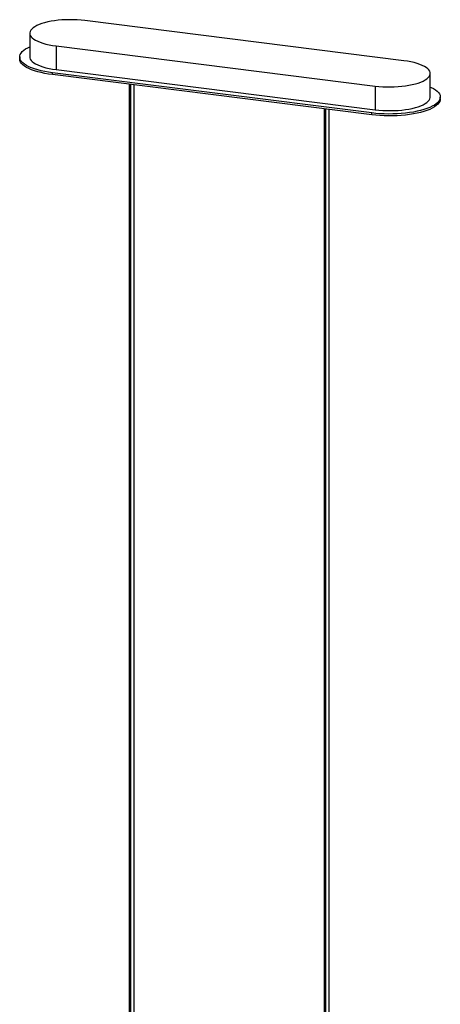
# Paper-space layout '_Dimétrica' of a CAD drawing. Header units: millimetres. Extents: x -96 to 658, y -63 to 1896.
# Tile 10 of 10: x 74 to 492, y 917 to 1896. Entities that reach past the tile are written whole.
import ezdxf

# ---------------------------------------------------------------- set-up
doc = ezdxf.new("R2010")
doc.units = ezdxf.units.MM

psp = doc.layouts.new('_Dimétrica')

# ---------------------------------------------------------------- linework, layer by layer
at = {"color": 7, "linetype": 'Continuous', "lineweight": 25}
for p, q in [((456.05, 1855.08), (138.73, 1895.06)), ((84.07, 1882.46), (84.07, 1858.89)), ((110.18, 1869.87), (427.5, 1829.89)), ((110.18, 1869.87), (110.18, 1846.3)), ((74.07, 1858.89), (74.07, 1857.01)), ((423.96, 1803.21), (106.64, 1843.18)), ((106.64, 1841.3), (106.64, 1843.18)), ((423.96, 1801.32), (106.64, 1841.3)), ((110.18, 1846.3), (427.5, 1806.32)), ((482.16, 1818.92), (482.16, 1842.49)), ((182.98, 1831.68), (182.98, 498.33)), ((184.6, 497.55), (184.6, 1831.48)), ((187.98, 498.33), (187.98, 1831.05)), ((427.5, 1829.89), (427.5, 1806.32)), ((492.16, 1817.03), (492.16, 1818.92)), ((376.61, 1807.29), (376.61, 473.93)), ((378.23, 473.16), (378.23, 1807.08)), ((381.61, 473.93), (381.61, 1806.66)), ((423.96, 1801.32), (423.96, 1803.21))]:
    psp.add_line(p, q, dxfattribs=at)
at = {"color": 7, "linetype": 'Continuous', "lineweight": 25, "flags": 128}
for points in [[(138.73, 1895.06), (135.08, 1895.45), (131.32, 1895.73), (127.51, 1895.89), (123.67, 1895.92), (119.83, 1895.84), (116.04, 1895.63), (112.32, 1895.3), (108.72, 1894.86), (105.25, 1894.31), (101.96, 1893.65), (98.88, 1892.88), (96.02, 1892.02), (93.42, 1891.08), (91.11, 1890.06), (89.09, 1888.97), (87.4, 1887.82), (86.04, 1886.62), (85.03, 1885.38), (84.38, 1884.12), (84.08, 1882.84), (84.16, 1881.56), (84.6, 1880.29), (85.4, 1879.04), (86.55, 1877.82), (88.05, 1876.64), (89.88, 1875.51), (92.02, 1874.44), (94.45, 1873.45), (97.16, 1872.54), (100.11, 1871.72), (103.28, 1871), (106.65, 1870.38), (110.18, 1869.87)], [(106.64, 1843.18), (102.71, 1843.74), (98.93, 1844.41), (95.34, 1845.19), (91.96, 1846.06), (88.81, 1847.02), (85.92, 1848.08), (83.3, 1849.2), (80.99, 1850.4), (78.98, 1851.66), (77.3, 1852.97), (75.97, 1854.33), (74.98, 1855.71), (74.35, 1857.12), (74.08, 1858.55), (74.17, 1859.97), (74.63, 1861.39), (75.44, 1862.79), (76.61, 1864.16), (78.12, 1865.49), (79.97, 1866.78), (82.13, 1868.01), (84.07, 1868.94)], [(106.64, 1841.3), (102.71, 1841.86), (98.93, 1842.53), (95.34, 1843.3), (91.96, 1844.17), (88.81, 1845.14), (85.92, 1846.19), (83.3, 1847.32), (80.99, 1848.52), (78.98, 1849.78), (77.3, 1851.09), (75.97, 1852.44), (74.98, 1853.83), (74.35, 1855.24), (74.08, 1856.66), (74.07, 1857.01)], [(84.07, 1858.89), (84.16, 1857.99), (84.6, 1856.72), (85.4, 1855.47), (86.55, 1854.25), (88.05, 1853.07), (89.88, 1851.94), (92.02, 1850.87), (94.45, 1849.88), (97.16, 1848.97), (100.11, 1848.15), (103.28, 1847.43), (106.65, 1846.81), (110.18, 1846.3)], [(427.5, 1829.89), (431.15, 1829.5), (434.9, 1829.22), (438.72, 1829.06), (442.56, 1829.03), (446.39, 1829.11), (450.19, 1829.32), (453.9, 1829.65), (457.51, 1830.09), (460.97, 1830.64), (464.26, 1831.31), (467.35, 1832.07), (470.21, 1832.93), (472.8, 1833.87), (475.12, 1834.89), (477.13, 1835.98), (478.83, 1837.13), (480.19, 1838.33), (481.2, 1839.57), (481.85, 1840.83), (482.14, 1842.11), (482.07, 1843.39), (481.63, 1844.66), (480.83, 1845.91), (479.67, 1847.14), (478.18, 1848.32), (476.35, 1849.44), (474.21, 1850.51), (471.78, 1851.5), (469.07, 1852.41), (466.12, 1853.23), (462.94, 1853.95), (459.58, 1854.57), (456.05, 1855.08)], [(482.16, 1828.96), (482.93, 1828.61), (485.24, 1827.41), (487.25, 1826.15), (488.92, 1824.84), (490.26, 1823.48), (491.25, 1822.1), (491.88, 1820.69), (492.15, 1819.26), (492.06, 1817.84), (491.6, 1816.42), (490.79, 1815.02), (489.62, 1813.65), (488.11, 1812.32), (486.26, 1811.03), (484.09, 1809.8), (481.62, 1808.64), (478.86, 1807.55), (475.84, 1806.54), (472.57, 1805.62), (469.07, 1804.8), (465.38, 1804.08), (461.53, 1803.47), (457.52, 1802.96), (453.41, 1802.57), (449.21, 1802.3), (444.96, 1802.15), (440.68, 1802.12), (436.41, 1802.22), (432.18, 1802.43), (428.02, 1802.76), (423.96, 1803.21)], [(492.16, 1817.03), (492.06, 1815.95), (491.6, 1814.54), (490.79, 1813.14), (489.62, 1811.76), (488.11, 1810.43), (486.26, 1809.14), (484.09, 1807.92), (481.62, 1806.75), (478.86, 1805.66), (475.84, 1804.66), (472.57, 1803.74), (469.07, 1802.91), (465.38, 1802.19), (461.53, 1801.58), (457.52, 1801.08), (453.41, 1800.69), (449.21, 1800.42), (444.96, 1800.27), (440.68, 1800.24), (436.41, 1800.33), (432.18, 1800.54), (428.02, 1800.87), (423.96, 1801.32)], [(427.5, 1806.32), (431.15, 1805.93), (434.9, 1805.65), (438.72, 1805.49), (442.56, 1805.46), (446.39, 1805.54), (450.19, 1805.75), (453.9, 1806.08), (457.51, 1806.52), (460.97, 1807.07), (464.26, 1807.73), (467.35, 1808.5), (470.21, 1809.36), (472.8, 1810.3), (475.12, 1811.32), (477.13, 1812.41), (478.83, 1813.56), (480.19, 1814.76), (481.2, 1816), (481.85, 1817.26), (482.14, 1818.54), (482.16, 1818.92)]]:
    psp.add_lwpolyline(points, dxfattribs=at)

doc.saveas('drawing.dxf')
